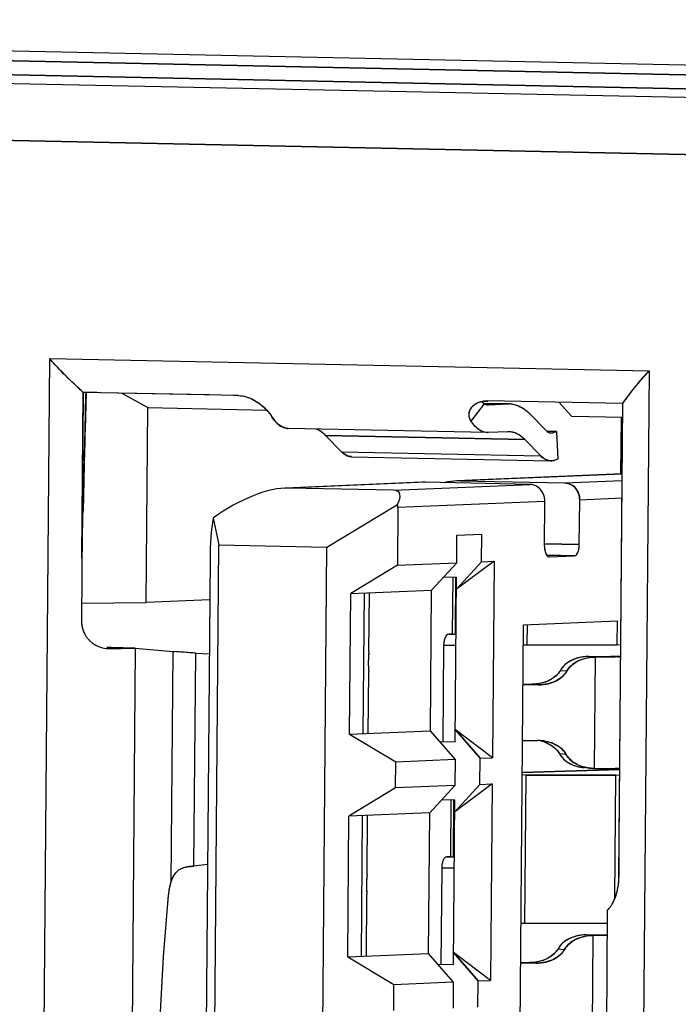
# Model space of a CAD drawing. Header units: millimetres. Extents: x 0 to 1750, y -1720 to 477.
# Tile 190 of 256: x 950 to 956, y -943 to -934. Entities that reach past the tile are written whole.
import ezdxf

# ---------------------------------------------------------------- set-up
doc = ezdxf.new("R2010")
doc.units = ezdxf.units.MM
doc.header["$LTSCALE"] = 92.51
for name, color, linetype in [('101305744_DXF_CONTINUOUS_LINE', 7, 'CONTINUOUS'), ('DE-11-072043DXF_CONTINUOUS_LINE', 7, 'CONTINUOUS'), ('MANIFOLD_SOLDXF_CONTINUOUS_LINE', 7, 'CONTINUOUS')]:
    doc.layers.add(name, color=color, linetype=linetype)

msp = doc.modelspace()

# ---------------------------------------------------------------- linework, layer by layer
at = {"layer": '101305744_DXF_CONTINUOUS_LINE'}
for p, q in [((937.9083, -934.7113), (964.0423, -935.2551)), ((957.8102, -934.9245), (946.8275, -934.696)), ((946.996, -934.8246), (957.5306, -935.0438)), ((963.8146, -935.7643), (937.3303, -935.2133)), ((950.3353, -950.8311), (950.4458, -937.4358)), ((950.4458, -937.4358), (955.8298, -937.5478)), ((955.8298, -937.5478), (955.7193, -950.9431)), ((950.7475, -937.7398), (950.7306, -939.7891)), ((952.1427, -937.7688), (950.7475, -937.7398)), ((950.7725, -937.7404), (950.764, -938.0724)), ((951.0933, -937.747), (951.3276, -937.876)), ((951.3131, -939.6254), (951.3276, -937.876)), ((951.3276, -937.876), (952.3935, -937.8982)), ((954.2309, -937.9972), (954.3518, -937.8434)), ((954.3406, -937.8219), (954.3788, -937.8203)), ((954.3519, -937.8387), (954.5761, -937.8434)), ((954.5629, -937.8435), (954.3519, -937.8391)), ((954.387, -937.8509), (954.3779, -937.8507)), ((955.595, -937.8406), (954.3786, -937.8153)), ((954.387, -937.8509), (954.5629, -937.8435)), ((954.5629, -937.8435), (954.5761, -937.8434)), ((955.1375, -937.9553), (955.0209, -937.8287)), ((955.5599, -942.0914), (955.595, -937.8406)), ((954.7624, -937.9354), (954.9068, -938.0828)), ((955.5939, -937.9648), (955.1375, -937.9553)), ((955.579, -937.9644), (955.5748, -938.4725)), ((954.3774, -938.1009), (952.5887, -938.0637)), ((953.0685, -938.2736), (952.9241, -938.1262)), ((952.9241, -938.1262), (954.7128, -938.1634)), ((954.385, -938.1008), (954.3774, -938.1008)), ((954.5608, -938.0934), (954.385, -938.1008)), ((954.5709, -938.0934), (954.5608, -938.0934)), ((954.9976, -938.0917), (954.9148, -938.0899)), ((954.9699, -938.1015), (954.9976, -938.0917)), ((954.9976, -938.0917), (955.0112, -938.3385)), ((954.8572, -938.3108), (954.7128, -938.1634)), ((953.0685, -938.2736), (954.8572, -938.3108)), ((953.1572, -938.3174), (954.9459, -938.3546)), ((955.0112, -938.3385), (954.9836, -938.3483)), ((955.5897, -938.4719), (954.1028, -938.5343)), ((955.5897, -938.4729), (954.1349, -938.534)), ((953.7897, -938.5475), (952.5616, -938.5991)), ((953.8218, -938.5471), (952.5945, -938.5987)), ((953.5336, -938.6182), (954.7609, -938.5667)), ((953.8218, -938.5471), (953.7897, -938.5476)), ((954.7609, -938.5667), (953.8218, -938.5471)), ((954.1349, -938.534), (954.1028, -938.5344)), ((954.1349, -938.534), (955.074, -938.5535)), ((955.074, -938.5535), (955.5893, -938.5319)), ((953.5336, -938.6182), (952.5945, -938.5987)), ((952.9364, -939.13), (953.5695, -938.7474)), ((954.8938, -938.7194), (953.5735, -938.7749)), ((954.8905, -939.1193), (954.8938, -938.7194)), ((955.2036, -939.1061), (955.2069, -938.7063)), ((955.5879, -938.6903), (955.2069, -938.7063)), ((953.5735, -938.7749), (953.5692, -939.2922)), ((951.9137, -938.8693), (951.966, -939.1098)), ((954.1023, -939.2698), (954.1044, -939.0224)), ((954.1044, -939.0224), (954.328, -939.013)), ((954.326, -939.2604), (954.328, -939.013)), ((951.8827, -949.2063), (951.966, -939.1098)), ((951.966, -939.1098), (952.9364, -939.13)), ((955.2036, -939.1061), (954.8909, -939.0996)), ((952.8531, -949.2265), (952.9364, -939.13)), ((954.9108, -939.2028), (955.158, -939.208)), ((951.8862, -939.232), (951.8052, -949.0486)), ((953.5692, -939.2922), (953.1499, -939.5456)), ((953.5692, -939.2922), (954.1023, -939.2698)), ((953.8767, -939.5151), (954.1023, -939.2698)), ((954.4378, -939.2557), (954.1003, -939.5057)), ((954.1003, -939.5057), (954.326, -939.2604)), ((954.326, -939.2604), (954.4378, -939.2557)), ((954.4378, -939.2557), (954.4232, -941.0201)), ((954.9344, -939.2174), (955.158, -939.208)), ((953.9864, -939.3958), (954.1012, -939.3982)), ((954.0656, -939.9081), (954.0698, -939.3979)), ((954.0909, -939.3981), (954.0868, -939.906)), ((954.089, -940.8777), (954.1012, -939.3982)), ((953.1395, -940.8101), (953.1499, -939.5456)), ((953.1499, -939.5456), (953.8767, -939.5151)), ((953.2624, -940.805), (953.2728, -939.5404)), ((953.3131, -940.0707), (953.3175, -939.5408)), ((953.8662, -940.7796), (953.8766, -939.5151)), ((950.7319, -939.6315), (951.3131, -939.6254)), ((951.8831, -939.6014), (951.3131, -939.6254)), ((954.7013, -939.8267), (955.5422, -939.7914)), ((955.5422, -939.7914), (955.5405, -940.0064)), ((954.0299, -939.9096), (954.097, -939.911)), ((954.6304, -948.4237), (954.7013, -939.8267)), ((954.7355, -940.0065), (954.737, -939.827)), ((950.9971, -940.0305), (950.9598, -940.0315)), ((951.2146, -940.0354), (950.9971, -940.0305)), ((951.2146, -940.0354), (951.1486, -948.0326)), ((951.2146, -940.0354), (951.5518, -940.0656)), ((951.5518, -940.0656), (951.5347, -942.1384)), ((951.7418, -941.9935), (951.7576, -940.0809)), ((951.7576, -940.0809), (951.8791, -940.0888)), ((953.9843, -940.0114), (953.9772, -940.8711)), ((954.0961, -940.0138), (953.9843, -940.0114)), ((954.6999, -940.0057), (954.7355, -940.0065)), ((954.7355, -940.0065), (955.5405, -940.0064)), ((955.5405, -940.0064), (955.5771, -940.0048)), ((955.3492, -940.1166), (955.2899, -940.1113)), ((955.3409, -941.1163), (955.3492, -940.1166)), ((955.5765, -940.1153), (955.5695, -940.1154)), ((953.3071, -940.8053), (953.3117, -940.2484)), ((955.033, -940.2362), (955.0923, -940.2415)), ((954.6969, -940.361), (954.7762, -940.361)), ((954.8354, -940.3663), (954.6969, -940.3662)), ((954.8354, -940.3663), (954.7762, -940.361)), ((953.1395, -940.8101), (953.8662, -940.7796)), ((954.0878, -941.0342), (953.8662, -940.7796)), ((954.4232, -941.0201), (954.0899, -940.7702)), ((954.3114, -941.0248), (954.0899, -940.7702)), ((953.1395, -940.8101), (953.5547, -941.0566)), ((953.949, -940.8748), (954.089, -940.8777)), ((954.6928, -940.8661), (954.8313, -940.8661)), ((953.5527, -941.2915), (953.5547, -941.0566)), ((953.5547, -941.0566), (954.0878, -941.0342)), ((954.0878, -941.0342), (954.0858, -941.2691)), ((954.3095, -941.2597), (954.3114, -941.0248)), ((954.3114, -941.0248), (954.4232, -941.0201)), ((955.0861, -940.9912), (955.0269, -940.9859)), ((955.5678, -941.1267), (954.6904, -941.1531)), ((954.7258, -941.176), (954.6902, -941.1753)), ((954.7149, -942.5056), (954.7258, -941.176)), ((954.7258, -941.176), (955.5308, -941.1759)), ((955.5217, -942.2856), (955.5308, -941.1759)), ((955.5308, -941.1759), (955.5675, -941.1744)), ((953.5527, -941.2915), (953.1334, -941.5449)), ((954.0858, -941.2691), (953.5527, -941.2915)), ((953.8602, -941.5144), (954.0858, -941.2691)), ((954.4213, -941.255), (954.0838, -941.505)), ((954.0838, -941.505), (954.3095, -941.2597)), ((954.3095, -941.2597), (954.4213, -941.255)), ((954.4213, -941.255), (954.4067, -943.0194)), ((953.9699, -941.3951), (954.0847, -941.3975)), ((954.0491, -941.9074), (954.0534, -941.3972)), ((954.0745, -941.3974), (954.0703, -941.9053)), ((954.0725, -942.877), (954.0847, -941.3975)), ((953.123, -942.8094), (953.1334, -941.5449)), ((953.8602, -941.5144), (953.1334, -941.5449)), ((953.2459, -942.8043), (953.2563, -941.5397)), ((953.2966, -942.07), (953.301, -941.5401)), ((953.8497, -942.7789), (953.8601, -941.5144)), ((954.0134, -941.9089), (954.0805, -941.9103)), ((951.8635, -941.9803), (951.7418, -941.9935)), ((953.9678, -942.0107), (953.9607, -942.8704)), ((954.0796, -942.0131), (953.9678, -942.0107)), ((953.2906, -942.8046), (953.2952, -942.2477)), ((955.4595, -942.3809), (955.4599, -942.381)), ((955.4675, -942.3764), (955.4702, -942.3739)), ((955.4294, -945.8708), (955.4581, -942.3878)), ((954.6793, -942.5048), (954.7149, -942.5056)), ((954.7149, -942.5056), (955.4572, -942.5055)), ((955.3285, -942.6157), (955.2693, -942.6105)), ((955.3203, -943.6154), (955.3285, -942.6157)), ((955.3859, -942.61), (955.4565, -942.6091)), ((955.0124, -942.7353), (955.0717, -942.7406)), ((953.123, -942.8094), (953.8497, -942.7789)), ((953.123, -942.8094), (953.5382, -943.0559)), ((954.0713, -943.0335), (953.8497, -942.7789)), ((954.4067, -943.0194), (954.0734, -942.7695)), ((954.2949, -943.0241), (954.0734, -942.7695)), ((953.9326, -942.8741), (954.0725, -942.877)), ((954.6763, -942.8601), (954.7556, -942.8601)), ((954.8148, -942.8654), (954.6763, -942.8654)), ((954.8148, -942.8654), (954.7556, -942.8601)), ((953.5363, -943.2908), (953.5382, -943.0559)), ((953.5382, -943.0559), (954.0713, -943.0335)), ((954.0713, -943.0335), (954.0693, -943.2684)), ((954.293, -943.259), (954.2949, -943.0241)), ((954.2949, -943.0241), (954.4067, -943.0194))]:
    msp.add_line(p, q, dxfattribs=at)
for centre, radius, start, end in [((954.3371, -937.9527), 0.1274, 138.10096, 141.7549), ((954.3708, -937.7945), 0.0516, 210.84338, 214.47062), ((954.3723, -937.7934), 0.0534, 214.4944, 221.20739), ((954.3745, -937.7914), 0.0564, 221.22109, 228.10564), ((954.3773, -937.7883), 0.0606, 228.13523, 236.49758), ((954.3799, -937.7843), 0.0654, 236.50045, 244.5281), ((954.3842, -937.7803), 0.0706, 262.70247, 265.89376), ((954.3841, -937.7812), 0.0698, 265.8955, 268.77239), ((954.3841, -937.7816), 0.0694, 268.77374, 272.40308), ((954.5713, -938.0478), 0.2044, 86.54457, 88.66599), ((954.5712, -938.0494), 0.2061, 85.46375, 86.5457), ((954.4911, -938.1989), 0.3782, 48.31236, 48.84674), ((954.4757, -938.2158), 0.401, 44.37271, 48.27859), ((952.7057, -938.3399), 0.3056, 44.37271, 48.2785), ((954.9523, -938.0543), 0.0503, 268.81052, 273.68981), ((953.1983, -938.1468), 0.1814, 224.33988, 230.11831), ((954.949, -938.2514), 0.103, 265.2337, 268.27315), ((954.949, -938.2529), 0.1014, 268.27318, 281.62496), ((954.9481, -938.2493), 0.1051, 281.66363, 289.68322), ((954.1265, -939.0555), 0.5217, 92.61048, 104.55245), ((954.7569, -938.693), 0.1265, 64.35247, 72.09783), ((954.7292, -938.7173), 0.1645, 12.77934, 19.4889), ((954.7259, -938.7182), 0.1679, 359.57982, 12.80882), ((886.317, -937.2235), 64.4484, 358.288216, 358.594138), ((950.9796, -939.7918), 0.2488, 213.09178, 214.81123), ((950.9791, -939.7921), 0.2482, 214.81213, 217.84042), ((950.9804, -939.7911), 0.2499, 217.84298, 221.36436), ((950.9812, -939.7904), 0.2509, 221.36309, 223.94281), ((950.9811, -939.7906), 0.2507, 223.94214, 227.04414), ((950.9801, -939.7916), 0.2493, 227.04339, 230.10218), ((950.9785, -939.7935), 0.2469, 230.10251, 232.60919), ((950.9768, -939.7958), 0.244, 232.61146, 237.51716), ((950.977, -939.7954), 0.2444, 237.51986, 241.02896), ((950.9767, -939.7959), 0.2438, 241.02908, 242.69802), ((950.9016, -925.7194), 14.32, 270.29494, 270.54971), ((951.9347, -935.805), 4.2778, 264.86459, 265.09616), ((954.1863, -940.1668), 0.8785, 173.72225, 185.33267), ((955.5296, -939.3962), 0.712, 273.10038, 273.79652), ((954.7664, -939.8562), 0.5049, 271.11407, 274.15364), ((954.8215, -941.3595), 0.4935, 84.96538, 88.85879), ((954.7836, -941.1912), 0.3288, 75.92697, 77.11283), ((954.7866, -941.1801), 0.3174, 67.70464, 75.9623), ((955.3441, -940.7005), 0.4156, 261.53924, 264.94018), ((955.3507, -940.6229), 0.4935, 264.96538, 268.85879), ((952.1094, -945.482), 3.5077, 96.93574, 97.1734), ((952.2186, -946.3843), 4.4166, 96.19693, 96.92816), ((954.1698, -942.1661), 0.8785, 173.72225, 185.33267), ((952.0391, -942.3002), 0.5299, 166.29769, 170.72797), ((951.971, -942.2834), 0.4597, 161.61813, 166.32129), ((952.0844, -942.3078), 0.5758, 170.70299, 174.60262), ((955.4782, -942.3883), 0.0201, 158.34949, 161.90121), ((954.7457, -942.3553), 0.5049, 271.11407, 274.15364)]:
    msp.add_arc(centre, radius, start, end, dxfattribs=at)
for centre, major_axis, ratio, start_param, end_param in [((952.0934, -939.2593), (0.7139, 0.5743), 0.457499, 6.782244, 7.739789), ((953.4161, -938.773), (0.1673, 0.1346), 0.457499, -0.887604, 0.499058), ((953.3231, -938.777), (0.2503, 0.0044), 0.598752, -0.015488, 0.168646), ((952.0204, -939.2623), (-0.0011, 0.6405), 0.209712, 7.193022, 7.806273)]:
    msp.add_ellipse(centre, major_axis=major_axis, ratio=ratio, start_param=start_param, end_param=end_param, dxfattribs=at)
for points, knots in [([(950.7475, -937.7398), (950.7204, -937.7159), (950.6149, -937.6195), (950.5158, -937.5163), (950.4458, -937.4358)], [0, 0, 0, 0, 0.253343, 1, 1, 1, 1]), ([(955.595, -937.8406), (955.6108, -937.8167), (955.6832, -937.7145), (955.7645, -937.6188), (955.8298, -937.5478)], [0, 0, 0, 0, 0.229404, 1, 1, 1, 1]), ([(952.1427, -937.7688), (952.1659, -937.7693), (952.2613, -937.7856), (952.3442, -937.8452), (952.3936, -937.8982)], [0, 0, 0, 0, 0.2427, 1, 1, 1, 1]), ([(954.2309, -937.9972), (954.2193, -937.9792), (954.2054, -937.9345), (954.2235, -937.8911), (954.2371, -937.8738)], [0, 0, 0, 0, 0.493067, 1, 1, 1, 1]), ([(954.2423, -937.8676), (954.2506, -937.8584), (954.2637, -937.8475), (954.2781, -937.839), (954.2819, -937.837)], [0, 0, 0, 0, 0.741104, 1, 1, 1, 1]), ([(954.5875, -937.844), (954.6007, -937.845), (954.6567, -937.8549), (954.7074, -937.8857), (954.74, -937.9142)], [0, 0, 0, 0, 0.234313, 1, 1, 1, 1]), ([(952.3936, -937.8982), (952.3986, -937.9035), (952.416, -937.923), (952.4319, -937.9439), (952.4421, -937.9598)], [0, 0, 0, 0, 0.27632, 1, 1, 1, 1]), ([(952.5887, -938.0637), (952.5614, -938.0629), (952.5008, -938.0373), (952.4606, -937.9887), (952.4421, -937.9599)], [0, 0, 0, 0, 0.4434, 1, 1, 1, 1]), ([(954.3486, -938.0965), (954.3377, -938.0934), (954.2894, -938.0728), (954.2529, -938.0314), (954.2309, -937.9972)], [0, 0, 0, 0, 0.21763, 1, 1, 1, 1]), ([(952.9091, -938.1118), (952.9038, -938.1071), (952.8832, -938.0901), (952.86, -938.0763), (952.8419, -938.0689)], [0, 0, 0, 0, 0.265575, 1, 1, 1, 1]), ([(954.7128, -938.1634), (954.6927, -938.1429), (954.6497, -938.1089), (954.5959, -938.0939), (954.5709, -938.0933)], [0, 0, 0, 0, 0.533794, 1, 1, 1, 1]), ([(954.9148, -938.0901), (954.9176, -938.0923), (954.9284, -938.1), (954.9417, -938.1044), (954.9513, -938.1046)], [0, 0, 0, 0, 0.27204, 1, 1, 1, 1]), ([(953.1572, -938.3171), (953.1507, -938.3169), (953.1233, -938.3135), (953.098, -938.2995), (953.0819, -938.286)], [0, 0, 0, 0, 0.235946, 1, 1, 1, 1]), ([(954.9405, -938.354), (954.9332, -938.3534), (954.9019, -938.3474), (954.8742, -938.3282), (954.8572, -938.3108)], [0, 0, 0, 0, 0.230551, 1, 1, 1, 1]), ([(955.2069, -938.7063), (955.2072, -938.6684), (955.1869, -938.6092), (955.1276, -938.5629), (955.0915, -938.5539), (955.074, -938.5535)], [0, 0, 0, 0, 0.513925, 0.761314, 1, 1, 1, 1]), ([(955.158, -939.208), (955.1728, -939.2074), (955.1915, -939.1797), (955.201, -939.1437), (955.2035, -939.119), (955.2036, -939.1061)], [0, 0, 0, 0, 0.377417, 0.67057, 1, 1, 1, 1]), ([(954.8905, -939.1193), (954.8903, -939.1416), (954.8934, -939.1765), (954.9157, -939.2141), (954.9294, -939.217)], [0, 0, 0, 0, 0.613536, 1, 1, 1, 1]), ([(954.0299, -939.9096), (954.0151, -939.9102), (953.9964, -939.9378), (953.9869, -939.9738), (953.9844, -939.9986), (953.9843, -940.0114)], [0, 0, 0, 0, 0.377417, 0.67057, 1, 1, 1, 1]), ([(950.8649, -940.0126), (950.8736, -940.0171), (950.9085, -940.0325), (950.9471, -940.0391), (950.9753, -940.0393)], [0, 0, 0, 0, 0.259078, 1, 1, 1, 1]), ([(951.039, -940.0388), (951.0562, -940.0386), (951.1147, -940.0379), (951.1732, -940.0369), (951.2146, -940.0354)], [0, 0, 0, 0, 0.293072, 1, 1, 1, 1]), ([(951.7576, -940.0809), (951.7399, -940.0798), (951.677, -940.0756), (951.6141, -940.071), (951.5691, -940.0671)], [0, 0, 0, 0, 0.282058, 1, 1, 1, 1]), ([(955.2899, -940.1113), (955.2349, -940.1124), (955.1349, -940.1311), (955.0544, -940.1984), (955.033, -940.2362)], [0, 0, 0, 0, 0.5592, 1, 1, 1, 1]), ([(955.3492, -940.1166), (955.2942, -940.1177), (955.1941, -940.1364), (955.1136, -940.2037), (955.0923, -940.2415)], [0, 0, 0, 0, 0.5592, 1, 1, 1, 1]), ([(955.2899, -940.1113), (955.3001, -940.1113), (955.3389, -940.1113), (955.3778, -940.1111), (955.4065, -940.1109)], [0, 0, 0, 0, 0.262026, 1, 1, 1, 1]), ([(955.5695, -940.1154), (955.5527, -940.1156), (955.4793, -940.1164), (955.4058, -940.1166), (955.3492, -940.1166)], [0, 0, 0, 0, 0.228716, 1, 1, 1, 1]), ([(955.4065, -940.1109), (955.4153, -940.1108), (955.4472, -940.1105), (955.4792, -940.11), (955.5023, -940.1095)], [0, 0, 0, 0, 0.275155, 1, 1, 1, 1]), ([(955.5023, -940.1095), (955.5088, -940.1093), (955.5308, -940.1088), (955.5527, -940.108), (955.5681, -940.1072)], [0, 0, 0, 0, 0.296808, 1, 1, 1, 1]), ([(955.0923, -940.2415), (955.071, -940.2792), (954.9904, -940.3465), (954.8904, -940.3652), (954.8354, -940.3663)], [0, 0, 0, 0, 0.4408, 1, 1, 1, 1]), ([(955.033, -940.2362), (955.0253, -940.2498), (955.0124, -940.267), (954.9972, -940.2817), (954.9931, -940.2854)], [0, 0, 0, 0, 0.740572, 1, 1, 1, 1]), ([(954.9931, -940.2854), (954.9695, -940.3067), (954.9088, -940.343), (954.84, -940.3571), (954.8029, -940.3598)], [0, 0, 0, 0, 0.4612, 1, 1, 1, 1]), ([(954.8648, -940.8679), (954.9127, -940.8722), (954.9993, -940.8956), (955.0675, -940.9572), (955.0861, -940.9912)], [0, 0, 0, 0, 0.554185, 1, 1, 1, 1]), ([(954.907, -940.8865), (954.9148, -940.8897), (954.9437, -940.9029), (954.9705, -940.9209), (954.9877, -940.9367)], [0, 0, 0, 0, 0.265818, 1, 1, 1, 1]), ([(954.9877, -940.9367), (954.9917, -940.9404), (955.0067, -940.9551), (955.0194, -940.9723), (955.0269, -940.9859)], [0, 0, 0, 0, 0.25937, 1, 1, 1, 1]), ([(955.0269, -940.9859), (955.0455, -941.0199), (955.1137, -941.0815), (955.2002, -941.1049), (955.2482, -941.1092)], [0, 0, 0, 0, 0.445815, 1, 1, 1, 1]), ([(955.0861, -940.9912), (955.0943, -941.0062), (955.1425, -941.0693), (955.2222, -941.1025), (955.2829, -941.1116)], [0, 0, 0, 0, 0.217486, 1, 1, 1, 1]), ([(955.3409, -941.1163), (955.3613, -941.1163), (955.4371, -941.1162), (955.5129, -941.1157), (955.5683, -941.115)], [0, 0, 0, 0, 0.269394, 1, 1, 1, 1]), ([(954.0134, -941.9089), (953.9986, -941.9095), (953.9799, -941.9371), (953.9704, -941.9731), (953.9679, -941.9979), (953.9678, -942.0107)], [0, 0, 0, 0, 0.377417, 0.67057, 1, 1, 1, 1]), ([(951.5347, -942.1384), (951.5463, -942.1038), (951.5706, -942.0545), (951.6254, -942.0129), (951.6561, -942.0037), (951.6714, -942.0017)], [0, 0, 0, 0, 0.538372, 0.772502, 1, 1, 1, 1]), ([(955.5507, -942.1865), (955.5521, -942.1788), (955.5573, -942.1473), (955.5597, -942.1154), (955.5599, -942.0914)], [0, 0, 0, 0, 0.245781, 1, 1, 1, 1]), ([(955.4899, -942.3482), (955.496, -942.3388), (955.5243, -942.2883), (955.5421, -942.2322), (955.5507, -942.1865)], [0, 0, 0, 0, 0.193884, 1, 1, 1, 1]), ([(951.5111, -942.2536), (951.4553, -942.8424), (951.3928, -944.0229), (951.4355, -945.2044), (951.4819, -945.7917)], [0, 0, 0, 0, 0.500965, 1, 1, 1, 1]), ([(955.4599, -942.381), (955.4603, -942.381), (955.4613, -942.3807), (955.4622, -942.3803), (955.4627, -942.38)], [0, 0, 0, 0, 0.42304, 1, 1, 1, 1]), ([(955.4702, -942.3739), (955.4716, -942.3724), (955.4789, -942.3644), (955.4851, -942.3555), (955.4899, -942.3482)], [0, 0, 0, 0, 0.191232, 1, 1, 1, 1]), ([(955.2693, -942.6105), (955.2143, -942.6116), (955.1143, -942.6302), (955.0337, -942.6975), (955.0124, -942.7353)], [0, 0, 0, 0, 0.5592, 1, 1, 1, 1]), ([(955.3285, -942.6157), (955.2736, -942.6169), (955.1735, -942.6355), (955.093, -942.7028), (955.0717, -942.7406)], [0, 0, 0, 0, 0.5592, 1, 1, 1, 1]), ([(955.2693, -942.6105), (955.2795, -942.6105), (955.3183, -942.6104), (955.3572, -942.6103), (955.3859, -942.61)], [0, 0, 0, 0, 0.262027, 1, 1, 1, 1]), ([(955.4565, -942.6154), (955.4462, -942.6155), (955.4036, -942.6157), (955.3609, -942.6158), (955.3285, -942.6157)], [0, 0, 0, 0, 0.241146, 1, 1, 1, 1]), ([(955.0124, -942.7353), (955.0047, -942.749), (954.9918, -942.7661), (954.9766, -942.7808), (954.9725, -942.7845)], [0, 0, 0, 0, 0.740572, 1, 1, 1, 1]), ([(954.9725, -942.7845), (954.9488, -942.8058), (954.8882, -942.8421), (954.8194, -942.8562), (954.7823, -942.8589)], [0, 0, 0, 0, 0.4612, 1, 1, 1, 1]), ([(955.0717, -942.7406), (955.0504, -942.7783), (954.9698, -942.8457), (954.8698, -942.8643), (954.8148, -942.8654)], [0, 0, 0, 0, 0.4408, 1, 1, 1, 1])]:
    msp.add_open_spline(points, degree=3, knots=knots, dxfattribs=at)
for points in [[(954.2819, -937.837), (954.2959, -937.8295), (954.3111, -937.824), (954.3266, -937.8205)], [(954.3266, -937.8205), (954.3436, -937.8166), (954.3612, -937.815), (954.3786, -937.8153)], [(954.3518, -937.8434), (954.3592, -937.8469), (954.3671, -937.8494), (954.3752, -937.8504)], [(950.7639, -938.0724), (950.7576, -938.3165), (950.752, -938.5606), (950.746, -938.8047)], [(954.3774, -938.1009), (954.3677, -938.1006), (954.3579, -938.0991), (954.3486, -938.0965)], [(954.9068, -938.0828), (954.9093, -938.0854), (954.912, -938.0878), (954.9148, -938.0901)], [(954.9556, -938.1045), (954.9605, -938.1042), (954.9653, -938.1032), (954.9699, -938.1015)], [(954.7958, -938.5726), (954.7846, -938.569), (954.7727, -938.5669), (954.7609, -938.5667)], [(954.8553, -938.6125), (954.8433, -938.5987), (954.8282, -938.5869), (954.8117, -938.579)], [(954.8843, -938.6625), (954.8778, -938.6443), (954.868, -938.627), (954.8553, -938.6125)], [(954.9294, -939.217), (954.9311, -939.2173), (954.9327, -939.2174), (954.9344, -939.2174)], [(950.7306, -939.7891), (950.7307, -939.8372), (950.7449, -939.8873), (950.7711, -939.9276)], [(955.4581, -942.3878), (955.4581, -942.3859), (955.4585, -942.3839), (955.4591, -942.3821)], [(955.4627, -942.38), (955.4644, -942.379), (955.466, -942.3778), (955.4675, -942.3764)]]:
    msp.add_open_spline(points, degree=3, dxfattribs=at)
at = {"layer": 'DE-11-072043DXF_CONTINUOUS_LINE'}
msp.add_line((964.6594, -934.9799), (936.4872, -934.3938), dxfattribs=at)
at = {"layer": 'MANIFOLD_SOLDXF_CONTINUOUS_LINE'}
for p, q in [((937.9083, -934.7113), (964.0423, -935.2551)), ((946.8296, -934.696), (957.8102, -934.9245)), ((957.5306, -935.0438), (946.996, -934.8246)), ((937.3302, -935.2133), (963.8146, -935.7643)), ((950.3353, -950.8311), (950.4458, -937.4358)), ((950.4458, -937.4358), (955.8298, -937.5478)), ((955.8298, -937.5478), (955.7193, -950.9431)), ((950.7354, -939.2268), (950.7476, -937.7399)), ((950.7725, -937.7403), (950.7476, -937.7398)), ((950.764, -938.0724), (950.7719, -937.7679)), ((950.7719, -937.7679), (950.7726, -937.7404)), ((950.8708, -937.7423), (950.7725, -937.7403)), ((950.9011, -937.743), (950.8708, -937.7423)), ((950.9011, -937.743), (950.8708, -937.7423)), ((951.8798, -937.7633), (950.9011, -937.743)), ((951.0933, -937.747), (951.3276, -937.876)), ((952.0976, -937.7679), (951.8798, -937.7633)), ((952.1161, -937.7682), (952.0976, -937.7679)), ((952.1237, -937.7684), (952.1161, -937.7682)), ((952.1341, -937.7686), (952.1292, -937.7685)), ((952.1391, -937.7687), (952.1341, -937.7686)), ((952.1414, -937.7688), (952.1391, -937.7687)), ((952.1427, -937.7688), (952.1414, -937.7688)), ((951.3131, -939.6254), (951.3276, -937.876)), ((951.3276, -937.876), (952.3935, -937.8982)), ((954.2309, -937.9972), (954.3518, -937.8434)), ((954.3277, -937.8225), (954.3814, -937.8202)), ((954.3519, -937.8387), (954.5761, -937.8434)), ((954.5629, -937.8435), (954.3519, -937.8391)), ((955.5952, -937.8406), (954.3787, -937.8153)), ((954.387, -937.8509), (954.5629, -937.8435)), ((954.5629, -937.8435), (954.5761, -937.8434)), ((955.0209, -937.8287), (955.1375, -937.9553)), ((955.5925, -938.1376), (955.5951, -937.8407)), ((954.7624, -937.9354), (954.9068, -938.0828)), ((955.5939, -937.9648), (955.1375, -937.9553)), ((955.579, -937.9644), (955.5748, -938.4725)), ((950.7458, -938.8047), (950.764, -938.0724)), ((954.3774, -938.1009), (952.5887, -938.0637)), ((953.0685, -938.2736), (952.9241, -938.1262)), ((954.7128, -938.1634), (952.9241, -938.1262)), ((954.5608, -938.0934), (954.385, -938.1008)), ((954.9976, -938.0917), (954.9148, -938.0899)), ((954.9699, -938.1015), (954.9976, -938.0917)), ((954.9976, -938.0917), (955.0112, -938.3385)), ((955.5625, -941.7782), (955.5925, -938.1376)), ((954.8572, -938.3108), (954.7128, -938.1634)), ((953.0685, -938.2736), (954.8572, -938.3108)), ((953.0814, -938.2855), (953.0819, -938.2859)), ((953.0814, -938.2856), (953.0819, -938.2861)), ((953.1572, -938.3174), (954.9459, -938.3546)), ((954.9694, -938.3522), (954.9689, -938.3523)), ((954.9694, -938.3524), (954.9689, -938.3525)), ((955.0112, -938.3385), (954.9836, -938.3483)), ((955.5897, -938.4719), (954.1028, -938.5343)), ((955.5897, -938.4729), (954.1349, -938.534)), ((953.7897, -938.5475), (952.5616, -938.5991)), ((953.8218, -938.5471), (952.5945, -938.5987)), ((953.5336, -938.6182), (954.7609, -938.5667)), ((954.7609, -938.5667), (953.8218, -938.5471)), ((954.1349, -938.534), (955.074, -938.5535)), ((955.074, -938.5535), (955.5893, -938.5319)), ((953.5336, -938.6182), (952.5945, -938.5987)), ((952.9364, -939.13), (953.5695, -938.7474)), ((954.8938, -938.7194), (953.5735, -938.7749)), ((954.8905, -939.1193), (954.8938, -938.7194)), ((955.2036, -939.1061), (955.2069, -938.7063)), ((955.5879, -938.6903), (955.2069, -938.7063)), ((953.5735, -938.7749), (953.5692, -939.2922)), ((951.9137, -938.8693), (951.966, -939.1098)), ((954.1023, -939.2698), (954.1044, -939.0224)), ((954.1044, -939.0224), (954.328, -939.013)), ((954.326, -939.2604), (954.328, -939.013)), ((951.8827, -949.2063), (951.966, -939.1098)), ((951.966, -939.1098), (952.9364, -939.13)), ((954.8907, -939.0996), (955.2036, -939.1061)), ((952.8531, -949.2265), (952.9364, -939.13)), ((955.158, -939.208), (954.9108, -939.2028)), ((951.8862, -939.232), (951.8052, -949.0486)), ((953.5692, -939.2922), (953.1499, -939.5456)), ((953.5692, -939.2922), (954.1023, -939.2698)), ((953.8767, -939.5151), (954.1023, -939.2698)), ((954.4378, -939.2557), (954.1003, -939.5057)), ((954.326, -939.2604), (954.1003, -939.5057)), ((954.326, -939.2604), (954.4378, -939.2557)), ((954.4378, -939.2557), (954.4232, -941.0201)), ((954.9331, -939.2174), (954.9344, -939.2174)), ((954.9344, -939.2174), (955.158, -939.208)), ((953.9864, -939.3958), (954.1012, -939.3982)), ((954.0656, -939.9081), (954.0698, -939.3976)), ((954.0909, -939.398), (954.0868, -939.906)), ((954.089, -940.8777), (954.1012, -939.3982)), ((953.1395, -940.8101), (953.1499, -939.5456)), ((953.1499, -939.5456), (953.8767, -939.5151)), ((953.2624, -940.805), (953.2728, -939.5404)), ((953.3131, -940.0707), (953.3175, -939.5385)), ((953.8662, -940.7796), (953.8766, -939.5151)), ((950.7319, -939.6315), (951.3131, -939.6254)), ((951.8831, -939.6014), (951.3131, -939.6254)), ((954.7013, -939.8267), (955.5422, -939.7914)), ((955.5422, -939.7914), (955.5405, -940.0064)), ((954.0656, -939.9081), (954.0299, -939.9096)), ((954.0299, -939.9096), (954.097, -939.911)), ((954.6304, -948.4237), (954.7013, -939.8267)), ((954.7355, -940.0065), (954.737, -939.8252)), ((950.9971, -940.0305), (950.9598, -940.0315)), ((950.9971, -940.0305), (951.2146, -940.0354)), ((951.2146, -940.0354), (951.1486, -948.0326)), ((951.2146, -940.0354), (951.5518, -940.0656)), ((951.5518, -940.0656), (951.5347, -942.1384)), ((951.7418, -941.9935), (951.7576, -940.0809)), ((951.7576, -940.0809), (951.8791, -940.0888)), ((953.9843, -940.0114), (953.9772, -940.8711)), ((954.0961, -940.0138), (953.9843, -940.0114)), ((954.6999, -940.0057), (954.7355, -940.0065)), ((954.7355, -940.0065), (955.5405, -940.0064)), ((955.5405, -940.0064), (955.5771, -940.0048)), ((955.3492, -940.1166), (955.2899, -940.1113)), ((955.3409, -941.1163), (955.3492, -940.1166)), ((953.3071, -940.8031), (953.3117, -940.2484)), ((955.033, -940.2362), (955.0923, -940.2415)), ((954.6969, -940.361), (954.7762, -940.361)), ((954.8354, -940.3663), (954.6969, -940.3662)), ((953.1395, -940.8101), (953.8662, -940.7796)), ((954.0878, -941.0342), (953.8662, -940.7796)), ((954.4232, -941.0201), (954.0899, -940.7702)), ((954.0899, -940.7702), (954.3114, -941.0248)), ((953.1395, -940.8101), (953.5547, -941.0566)), ((953.949, -940.8748), (954.089, -940.8777)), ((954.6928, -940.8661), (954.8313, -940.8661)), ((953.5527, -941.2915), (953.5547, -941.0566)), ((953.5547, -941.0566), (954.0878, -941.0342)), ((954.0878, -941.0342), (954.0858, -941.2691)), ((954.3095, -941.2597), (954.3114, -941.0248)), ((954.3114, -941.0248), (954.4232, -941.0201)), ((955.0861, -940.9912), (955.0269, -940.9859)), ((954.6904, -941.1531), (955.5678, -941.1267)), ((954.7258, -941.176), (954.6902, -941.1753)), ((954.7149, -942.5056), (954.7258, -941.176)), ((955.5308, -941.1759), (954.7258, -941.176)), ((955.5217, -942.2856), (955.5308, -941.1759)), ((955.5308, -941.1759), (955.5675, -941.1744)), ((953.5527, -941.2915), (953.1334, -941.5449)), ((954.0858, -941.2691), (953.5527, -941.2915)), ((953.8602, -941.5144), (954.0858, -941.2691)), ((954.4213, -941.255), (954.0838, -941.505)), ((954.3095, -941.2597), (954.0838, -941.505)), ((954.3095, -941.2597), (954.4213, -941.255)), ((954.4213, -941.255), (954.4067, -943.0194)), ((953.9699, -941.3951), (954.0847, -941.3975)), ((954.0491, -941.9074), (954.0534, -941.3969)), ((954.0745, -941.3973), (954.0703, -941.9053)), ((954.0725, -942.877), (954.0847, -941.3975)), ((953.123, -942.8094), (953.1334, -941.5449)), ((953.8602, -941.5144), (953.1334, -941.5449)), ((953.2459, -942.8043), (953.2563, -941.5397)), ((953.2966, -942.07), (953.301, -941.5378)), ((953.8497, -942.7789), (953.8601, -941.5144)), ((955.56, -942.0903), (955.5625, -941.7782)), ((954.0491, -941.9074), (954.0134, -941.9089)), ((954.0134, -941.9089), (954.0805, -941.9103)), ((951.6858, -941.9999), (951.7418, -941.9935)), ((951.8635, -941.9803), (951.7418, -941.9935)), ((953.9678, -942.0107), (953.9607, -942.8704)), ((954.0796, -942.0131), (953.9678, -942.0107)), ((951.5111, -942.2537), (951.5109, -942.2565)), ((951.5111, -942.2537), (951.5109, -942.2565)), ((953.2906, -942.8024), (953.2952, -942.2477)), ((955.4294, -945.8708), (955.4581, -942.3878)), ((954.6793, -942.5048), (954.7149, -942.5056)), ((954.7149, -942.5056), (955.4572, -942.5055)), ((955.2693, -942.6105), (955.3285, -942.6157)), ((955.3203, -943.6154), (955.3285, -942.6157)), ((955.3859, -942.61), (955.4564, -942.6091)), ((955.0124, -942.7353), (955.0717, -942.7406)), ((953.123, -942.8094), (953.8497, -942.7789)), ((953.123, -942.8094), (953.5382, -943.0559)), ((954.0713, -943.0335), (953.8497, -942.7789)), ((954.4067, -943.0194), (954.0734, -942.7695)), ((954.0734, -942.7695), (954.2949, -943.0241)), ((953.9326, -942.8741), (954.0725, -942.877)), ((954.6763, -942.8601), (954.7556, -942.8601)), ((954.8148, -942.8654), (954.6763, -942.8654)), ((953.5363, -943.2908), (953.5382, -943.0559)), ((953.5382, -943.0559), (954.0713, -943.0335)), ((954.0713, -943.0335), (954.0693, -943.2684)), ((954.293, -943.259), (954.2949, -943.0241)), ((954.2949, -943.0241), (954.4067, -943.0194))]:
    msp.add_line(p, q, dxfattribs=at)
for centre, radius, start, end in [((952.0774, -940.1275), 2.3596, 88.74317, 88.87586), ((952.1423, -937.7715), 0.00278, 79.82614, 81.72122), ((954.3365, -937.9522), 0.1266, 138.08548, 141.81066), ((954.374, -937.7922), 0.0554, 214.44689, 220.85261), ((954.3749, -937.7913), 0.0567, 220.86714, 227.67615), ((954.3764, -937.7897), 0.059, 227.68456, 233.52525), ((954.3776, -937.7881), 0.0609, 233.51053, 235.94949), ((954.3795, -937.7852), 0.0644, 236.01508, 244.53925), ((954.3841, -937.7809), 0.07, 268.80855, 272.40508), ((954.5717, -938.0533), 0.21, 86.73981, 88.80475), ((954.5717, -938.0538), 0.2105, 85.68051, 86.7399), ((954.4841, -938.2055), 0.3878, 48.17953, 48.70142), ((952.7121, -938.332), 0.2954, 48.17947, 48.70612), ((952.6978, -938.3476), 0.3165, 44.3683, 48.14151), ((954.3844, -937.9636), 0.138, 246.95284, 251.74819), ((954.3799, -937.981), 0.1199, 268.80449, 271.9556), ((954.3799, -937.9808), 0.1201, 271.95555, 272.40457), ((954.5675, -938.2535), 0.1602, 91.73282, 92.4046), ((954.5675, -938.2532), 0.1599, 88.80581, 91.73288), ((954.9746, -938.0164), 0.0949, 224.36567, 229.58096), ((954.9696, -938.0222), 0.0873, 229.64848, 230.18062), ((954.9685, -938.0234), 0.0856, 230.1796, 231.04428), ((953.2178, -938.1273), 0.209, 224.4058, 224.63905), ((953.2063, -938.139), 0.1927, 224.57523, 229.57171), ((954.946, -938.2436), 0.1112, 282.12713, 289.35704), ((954.9444, -938.2385), 0.1166, 289.30896, 289.65011), ((953.8112, -939.059), 0.512, 88.80913, 92.40522), ((954.1247, -939.0494), 0.5155, 92.43566, 104.64829), ((954.1243, -939.0459), 0.512, 88.80913, 92.40522), ((954.7575, -938.6909), 0.1243, 72.08288, 72.51922), ((954.7568, -938.6929), 0.1264, 64.30872, 72.0597), ((954.7294, -938.7174), 0.1643, 12.80872, 19.52789), ((954.7261, -938.7181), 0.1677, 359.53647, 12.78277), ((955.112, -939.1211), 0.2215, 179.52529, 182.42101), ((954.9336, -939.197), 0.0204, 258.22758, 267.12697), ((954.9336, -939.1974), 0.0199, 267.1671, 268.78668), ((950.9704, -939.7993), 0.2367, 212.77972, 214.58503), ((950.9743, -939.7966), 0.2415, 214.58926, 217.699), ((950.9788, -939.7931), 0.2472, 217.70012, 221.2578), ((950.9798, -939.7923), 0.2484, 221.24972, 223.85263), ((950.9775, -939.7945), 0.2453, 223.85087, 227.01956), ((950.9744, -939.7978), 0.2407, 227.019, 230.18323), ((950.9717, -939.801), 0.2366, 230.1874, 232.80063), ((950.9712, -939.8017), 0.2356, 232.8005, 237.87127), ((950.9703, -939.8031), 0.234, 237.87574, 238.50193), ((950.9695, -939.8045), 0.2324, 238.49946, 241.18249), ((950.9695, -939.8043), 0.2326, 241.19041, 243.31142), ((950.9046, -925.9163), 14.1231, 270.2903, 270.5798), ((951.957, -935.5559), 4.5279, 264.86631, 265.08502), ((955.4193, -928.3106), 11.8058, 270.62547, 270.76172), ((955.5267, -939.3461), 0.7622, 273.11481, 273.70379), ((954.8199, -941.4077), 0.5417, 88.49148, 88.79471), ((954.8243, -941.322), 0.4558, 84.90242, 85.72579), ((954.7868, -941.1798), 0.317, 70.14365, 73.42107), ((954.7894, -941.1725), 0.3093, 66.86885, 70.14321), ((955.3479, -940.6605), 0.4558, 264.90237, 265.71822), ((952.2797, -946.8272), 4.8637, 97.01358, 97.18485), ((954.9993, -942.0835), 0.5609, 349.41987, 352.47586), ((952.0869, -942.308), 0.5783, 170.72432, 174.6094), ((955.4769, -942.388), 0.0187, 168.18495, 178.39741), ((955.4774, -942.3881), 0.0193, 161.88959, 168.14945), ((955.4783, -942.3884), 0.0202, 158.29996, 161.89878), ((955.4197, -942.3235), 0.0712, 313.06237, 315.21835), ((955.4084, -942.3121), 0.0873, 315.18511, 316.36686), ((955.2579, -942.2), 0.2754, 327.81789, 329.61451), ((955.477, -942.388), 0.0189, 178.41034, 179.52455)]:
    msp.add_arc(centre, radius, start, end, dxfattribs=at)
for centre, major_axis, ratio, start_param, end_param in [((952.0934, -939.2593), (0.7139, 0.5743), 0.457499, 0.499058, 1.456604), ((953.4161, -938.773), (0.1673, 0.1346), 0.457499, -0.887604, 0.499058), ((953.3231, -938.777), (0.2503, 0.0044), 0.598752, -0.015488, 0.168646), ((952.0204, -939.2623), (-0.0011, 0.6405), 0.209712, 7.193022, 7.806273)]:
    msp.add_ellipse(centre, major_axis=major_axis, ratio=ratio, start_param=start_param, end_param=end_param, dxfattribs=at)
for points, knots in [([(950.7476, -937.7398), (950.6933, -937.6921), (950.5895, -937.5937), (950.4921, -937.4891), (950.4458, -937.4358)], [0, 0, 0, 0, 0.505712, 1, 1, 1, 1]), ([(955.5951, -937.8407), (955.6279, -937.7913), (955.703, -937.6908), (955.7852, -937.5963), (955.8298, -937.5478)], [0, 0, 0, 0, 0.47437, 1, 1, 1, 1]), ([(952.1428, -937.7688), (952.1739, -937.7695), (952.2381, -937.7838), (952.3228, -937.8313), (952.3914, -937.8922), (952.428, -937.9378), (952.4421, -937.9599)], [0, 0, 0, 0, 0.254775, 0.525247, 0.785652, 1, 1, 1, 1]), ([(954.2309, -937.9972), (954.225, -937.988), (954.2156, -937.9681), (954.2115, -937.9353), (954.2185, -937.9025), (954.2299, -937.8829), (954.237, -937.8739)], [0, 0, 0, 0, 0.249476, 0.492881, 0.740173, 1, 1, 1, 1]), ([(954.2423, -937.8676), (954.245, -937.8646), (954.2566, -937.8528), (954.2704, -937.8432), (954.2815, -937.8372)], [0, 0, 0, 0, 0.242165, 1, 1, 1, 1]), ([(954.2815, -937.8372), (954.2849, -937.8353), (954.2992, -937.8282), (954.3146, -937.8232), (954.3263, -937.8205)], [0, 0, 0, 0, 0.243443, 1, 1, 1, 1]), ([(954.3263, -937.8205), (954.3305, -937.8195), (954.3478, -937.8162), (954.3654, -937.8151), (954.3787, -937.8153)], [0, 0, 0, 0, 0.243806, 1, 1, 1, 1]), ([(954.3518, -937.8434), (954.3543, -937.8445), (954.3641, -937.8487), (954.3748, -937.8508), (954.3826, -937.8509)], [0, 0, 0, 0, 0.258856, 1, 1, 1, 1]), ([(954.5875, -937.8439), (954.6143, -937.846), (954.6703, -937.8616), (954.7175, -937.8944), (954.74, -937.9141)], [0, 0, 0, 0, 0.473164, 1, 1, 1, 1]), ([(952.4421, -937.9599), (952.4521, -937.9754), (952.4728, -938.0033), (952.509, -938.0367), (952.5478, -938.058), (952.5755, -938.0634), (952.5887, -938.0637)], [0, 0, 0, 0, 0.296249, 0.556216, 0.786628, 1, 1, 1, 1]), ([(954.7426, -937.9165), (954.7443, -937.918), (954.751, -937.9241), (954.7576, -937.9305), (954.7624, -937.9354)], [0, 0, 0, 0, 0.246201, 1, 1, 1, 1]), ([(954.3304, -938.0905), (954.3211, -938.0866), (954.2808, -938.0641), (954.2502, -938.0273), (954.2309, -937.9972)], [0, 0, 0, 0, 0.219407, 1, 1, 1, 1]), ([(952.8422, -938.0688), (952.8478, -938.0711), (952.8711, -938.0819), (952.8923, -938.0971), (952.907, -938.11)], [0, 0, 0, 0, 0.236933, 1, 1, 1, 1]), ([(954.3774, -938.1009), (954.3744, -938.1008), (954.3621, -938.1001), (954.35, -938.0975), (954.3412, -938.0946)], [0, 0, 0, 0, 0.247487, 1, 1, 1, 1]), ([(954.7128, -938.1634), (954.6927, -938.1429), (954.6592, -938.1164), (954.6085, -938.0971), (954.5832, -938.0936), (954.5709, -938.0933)], [0, 0, 0, 0, 0.532708, 0.771027, 1, 1, 1, 1]), ([(954.9147, -938.09), (954.9201, -938.0944), (954.9316, -938.1016), (954.945, -938.1045), (954.9513, -938.1046)], [0, 0, 0, 0, 0.523836, 1, 1, 1, 1]), ([(954.9513, -938.1046), (954.956, -938.1047), (954.9624, -938.104), (954.9684, -938.1021), (954.9699, -938.1015)], [0, 0, 0, 0, 0.74356, 1, 1, 1, 1]), ([(953.0819, -938.2861), (953.093, -938.2954), (953.1165, -938.3108), (953.1441, -938.3171), (953.1572, -938.3174)], [0, 0, 0, 0, 0.525699, 1, 1, 1, 1]), ([(954.9459, -938.3546), (954.9303, -938.3543), (954.8966, -938.3451), (954.8698, -938.3236), (954.8572, -938.3108)], [0, 0, 0, 0, 0.465746, 1, 1, 1, 1]), ([(954.8553, -938.6125), (954.8523, -938.609), (954.8395, -938.5957), (954.824, -938.5849), (954.8117, -938.5789)], [0, 0, 0, 0, 0.254762, 1, 1, 1, 1]), ([(955.074, -938.5535), (955.0915, -938.5539), (955.1276, -938.5628), (955.1717, -938.5977), (955.2006, -938.6479), (955.207, -938.6868), (955.2069, -938.7063)], [0, 0, 0, 0, 0.236723, 0.482029, 0.737829, 1, 1, 1, 1]), ([(954.8843, -938.6625), (954.8826, -938.6578), (954.8754, -938.64), (954.8648, -938.6234), (954.8553, -938.6125)], [0, 0, 0, 0, 0.253811, 1, 1, 1, 1]), ([(955.158, -939.208), (955.1728, -939.2074), (955.1875, -939.1856), (955.196, -939.1617), (955.2018, -939.1378), (955.2035, -939.119), (955.2036, -939.1061)], [0, 0, 0, 0, 0.377225, 0.517231, 0.670646, 1, 1, 1, 1]), ([(954.8907, -939.1305), (954.8908, -939.1326), (954.8913, -939.1411), (954.8923, -939.1496), (954.8933, -939.1558)], [0, 0, 0, 0, 0.25514, 1, 1, 1, 1]), ([(954.8933, -939.1558), (954.8946, -939.1637), (954.8982, -939.1783), (954.9074, -939.2006), (954.9199, -939.215), (954.9294, -939.217)], [0, 0, 0, 0, 0.325593, 0.604778, 1, 1, 1, 1]), ([(950.7307, -939.7882), (950.7307, -939.8004), (950.733, -939.8311), (950.7453, -939.8788), (950.7615, -939.9121), (950.7714, -939.9275)], [0, 0, 0, 0, 0.250458, 0.625591, 1, 1, 1, 1]), ([(954.0299, -939.9096), (954.0151, -939.9102), (954.0004, -939.932), (953.9919, -939.9559), (953.9861, -939.9798), (953.9844, -939.9986), (953.9843, -940.0114)], [0, 0, 0, 0, 0.377225, 0.517231, 0.670646, 1, 1, 1, 1]), ([(951.2146, -940.0354), (951.2032, -940.0358), (951.1475, -940.0375), (951.0918, -940.0383), (951.0475, -940.0387)], [0, 0, 0, 0, 0.204022, 1, 1, 1, 1]), ([(951.7576, -940.0809), (951.7399, -940.0798), (951.677, -940.0756), (951.6141, -940.071), (951.5691, -940.0671)], [0, 0, 0, 0, 0.282057, 1, 1, 1, 1]), ([(953.3131, -940.0707), (953.3083, -940.1151), (953.3063, -940.1746), (953.3103, -940.2338), (953.3117, -940.2484)], [0, 0, 0, 0, 0.752066, 1, 1, 1, 1]), ([(955.2631, -940.1126), (955.2438, -940.114), (955.2066, -940.119), (955.1405, -940.1396), (955.0966, -940.1657), (955.073, -940.187)], [0, 0, 0, 0, 0.280574, 0.539582, 1, 1, 1, 1]), ([(955.0923, -940.2415), (955.1165, -940.1985), (955.1809, -940.1498), (955.2752, -940.1214), (955.3246, -940.1171), (955.3492, -940.1166)], [0, 0, 0, 0, 0.500921, 0.750955, 1, 1, 1, 1]), ([(955.2899, -940.1113), (955.2876, -940.1114), (955.2787, -940.1116), (955.2698, -940.1121), (955.2631, -940.1126)], [0, 0, 0, 0, 0.254019, 1, 1, 1, 1]), ([(955.2899, -940.1113), (955.3001, -940.1113), (955.339, -940.1113), (955.3778, -940.1111), (955.4065, -940.1109)], [0, 0, 0, 0, 0.262554, 1, 1, 1, 1]), ([(955.5482, -940.1157), (955.5328, -940.1158), (955.4665, -940.1165), (955.4001, -940.1166), (955.3492, -940.1166)], [0, 0, 0, 0, 0.231968, 1, 1, 1, 1]), ([(955.4065, -940.1109), (955.4153, -940.1108), (955.4472, -940.1105), (955.4792, -940.11), (955.5023, -940.1095)], [0, 0, 0, 0, 0.274992, 1, 1, 1, 1]), ([(955.5023, -940.1095), (955.5088, -940.1093), (955.5308, -940.1088), (955.5527, -940.108), (955.5681, -940.1072)], [0, 0, 0, 0, 0.296962, 1, 1, 1, 1]), ([(955.033, -940.2362), (955.0229, -940.2541), (954.9944, -940.2885), (954.9358, -940.3278), (954.8612, -940.3549), (954.8055, -940.3604), (954.7762, -940.361)], [0, 0, 0, 0, 0.207997, 0.441658, 0.704022, 1, 1, 1, 1]), ([(954.8354, -940.3663), (954.8648, -940.3657), (954.9204, -940.3602), (954.995, -940.3331), (955.0536, -940.2938), (955.0821, -940.2594), (955.0923, -940.2415)], [0, 0, 0, 0, 0.295978, 0.558342, 0.792003, 1, 1, 1, 1]), ([(955.073, -940.187), (955.0689, -940.1907), (955.0537, -940.2054), (955.0408, -940.2225), (955.033, -940.2362)], [0, 0, 0, 0, 0.259432, 1, 1, 1, 1]), ([(954.8582, -940.8674), (954.8563, -940.8673), (954.8482, -940.8667), (954.8402, -940.8664), (954.8342, -940.8662)], [0, 0, 0, 0, 0.246383, 1, 1, 1, 1]), ([(955.0861, -940.9912), (955.0772, -940.9749), (955.0527, -940.9436), (955.0022, -940.9066), (954.9383, -940.8788), (954.8902, -940.8702), (954.8648, -940.8679)], [0, 0, 0, 0, 0.211721, 0.44654, 0.708529, 1, 1, 1, 1]), ([(954.9109, -940.8881), (954.9361, -940.8989), (954.981, -940.9252), (955.0154, -940.965), (955.0269, -940.9859)], [0, 0, 0, 0, 0.534388, 1, 1, 1, 1]), ([(955.0269, -940.9859), (955.0293, -940.9904), (955.0402, -941.0084), (955.0543, -941.0244), (955.066, -941.0351)], [0, 0, 0, 0, 0.24369, 1, 1, 1, 1]), ([(955.066, -941.0351), (955.0884, -941.0557), (955.13, -941.0811), (955.1928, -941.1018), (955.2281, -941.1073), (955.2465, -941.109)], [0, 0, 0, 0, 0.461068, 0.720045, 1, 1, 1, 1]), ([(955.202, -941.089), (955.1768, -941.0783), (955.132, -941.0519), (955.0976, -941.0121), (955.0861, -940.9912)], [0, 0, 0, 0, 0.534388, 1, 1, 1, 1]), ([(955.3074, -941.1145), (955.2887, -941.1128), (955.2527, -941.1073), (955.218, -941.0959), (955.202, -941.089)], [0, 0, 0, 0, 0.519877, 1, 1, 1, 1]), ([(955.3409, -941.1163), (955.3386, -941.1162), (955.3296, -941.116), (955.3206, -941.1155), (955.3139, -941.115)], [0, 0, 0, 0, 0.254129, 1, 1, 1, 1]), ([(955.3409, -941.1163), (955.3613, -941.1163), (955.437, -941.1162), (955.5128, -941.1157), (955.568, -941.115)], [0, 0, 0, 0, 0.269877, 1, 1, 1, 1]), ([(954.0134, -941.9089), (953.9986, -941.9095), (953.9839, -941.9313), (953.9754, -941.9552), (953.9696, -941.9791), (953.9679, -941.9979), (953.9678, -942.0107)], [0, 0, 0, 0, 0.377225, 0.517231, 0.670646, 1, 1, 1, 1]), ([(951.5347, -942.1384), (951.5409, -942.1201), (951.5552, -942.086), (951.586, -942.0428), (951.6254, -942.0128), (951.6561, -942.0037), (951.6714, -942.0017)], [0, 0, 0, 0, 0.284694, 0.539893, 0.773178, 1, 1, 1, 1]), ([(953.2966, -942.07), (953.2918, -942.1144), (953.2898, -942.1739), (953.2938, -942.2331), (953.2952, -942.2477)], [0, 0, 0, 0, 0.752066, 1, 1, 1, 1]), ([(955.5554, -942.1569), (955.5561, -942.1515), (955.5587, -942.1293), (955.5599, -942.1071), (955.56, -942.0903)], [0, 0, 0, 0, 0.247657, 1, 1, 1, 1]), ([(951.5243, -942.1746), (951.5235, -942.1779), (951.5204, -942.1912), (951.5178, -942.2046), (951.5161, -942.2148)], [0, 0, 0, 0, 0.246312, 1, 1, 1, 1]), ([(951.5347, -942.1384), (951.5337, -942.1413), (951.5299, -942.1533), (951.5266, -942.1654), (951.5243, -942.1746)], [0, 0, 0, 0, 0.244938, 1, 1, 1, 1]), ([(955.4954, -942.3393), (955.501, -942.3298), (955.5121, -942.3083), (955.5337, -942.2584), (955.5451, -942.2162), (955.5507, -942.1865)], [0, 0, 0, 0, 0.203695, 0.442991, 1, 1, 1, 1]), ([(951.5109, -942.2565), (951.4552, -942.8444), (951.3927, -944.0231), (951.4354, -945.2028), (951.4817, -945.7892)], [0, 0, 0, 0, 0.500967, 1, 1, 1, 1]), ([(955.4599, -942.3809), (955.4611, -942.3809), (955.4642, -942.3791), (955.4668, -942.377), (955.4684, -942.3755)], [0, 0, 0, 0, 0.357062, 1, 1, 1, 1]), ([(955.4715, -942.3723), (955.473, -942.3708), (955.4801, -942.3628), (955.4864, -942.354), (955.491, -942.3467)], [0, 0, 0, 0, 0.195475, 1, 1, 1, 1]), ([(955.2425, -942.6117), (955.2232, -942.6131), (955.186, -942.6182), (955.1199, -942.6387), (955.076, -942.6648), (955.0524, -942.6861)], [0, 0, 0, 0, 0.280574, 0.539582, 1, 1, 1, 1]), ([(955.0717, -942.7406), (955.0959, -942.6976), (955.1603, -942.649), (955.2546, -942.6205), (955.304, -942.6162), (955.3285, -942.6157)], [0, 0, 0, 0, 0.500921, 0.750955, 1, 1, 1, 1]), ([(955.2693, -942.6105), (955.267, -942.6105), (955.2581, -942.6107), (955.2491, -942.6112), (955.2425, -942.6117)], [0, 0, 0, 0, 0.254019, 1, 1, 1, 1]), ([(955.2693, -942.6105), (955.2795, -942.6105), (955.3184, -942.6104), (955.3572, -942.6103), (955.3859, -942.61)], [0, 0, 0, 0, 0.262555, 1, 1, 1, 1]), ([(955.4563, -942.6154), (955.446, -942.6155), (955.4034, -942.6157), (955.3609, -942.6158), (955.3285, -942.6157)], [0, 0, 0, 0, 0.24074, 1, 1, 1, 1]), ([(955.0124, -942.7353), (955.0023, -942.7533), (954.9737, -942.7876), (954.9151, -942.8269), (954.8406, -942.8541), (954.7849, -942.8596), (954.7556, -942.8601)], [0, 0, 0, 0, 0.207997, 0.441658, 0.704022, 1, 1, 1, 1]), ([(955.0524, -942.6861), (955.0483, -942.6898), (955.0331, -942.7045), (955.0201, -942.7216), (955.0124, -942.7353)], [0, 0, 0, 0, 0.259432, 1, 1, 1, 1]), ([(954.8148, -942.8654), (954.8442, -942.8648), (954.8998, -942.8593), (954.9744, -942.8322), (955.033, -942.7929), (955.0615, -942.7586), (955.0717, -942.7406)], [0, 0, 0, 0, 0.295978, 0.558342, 0.792003, 1, 1, 1, 1])]:
    msp.add_open_spline(points, degree=3, knots=knots, dxfattribs=at)
for points in [[(954.9689, -938.3525), (954.9614, -938.354), (954.9536, -938.3548), (954.9459, -938.3546)], [(954.7949, -938.5723), (954.7839, -938.5689), (954.7724, -938.5669), (954.7609, -938.5667)]]:
    msp.add_open_spline(points, degree=3, dxfattribs=at)

doc.saveas('drawing.dxf')
